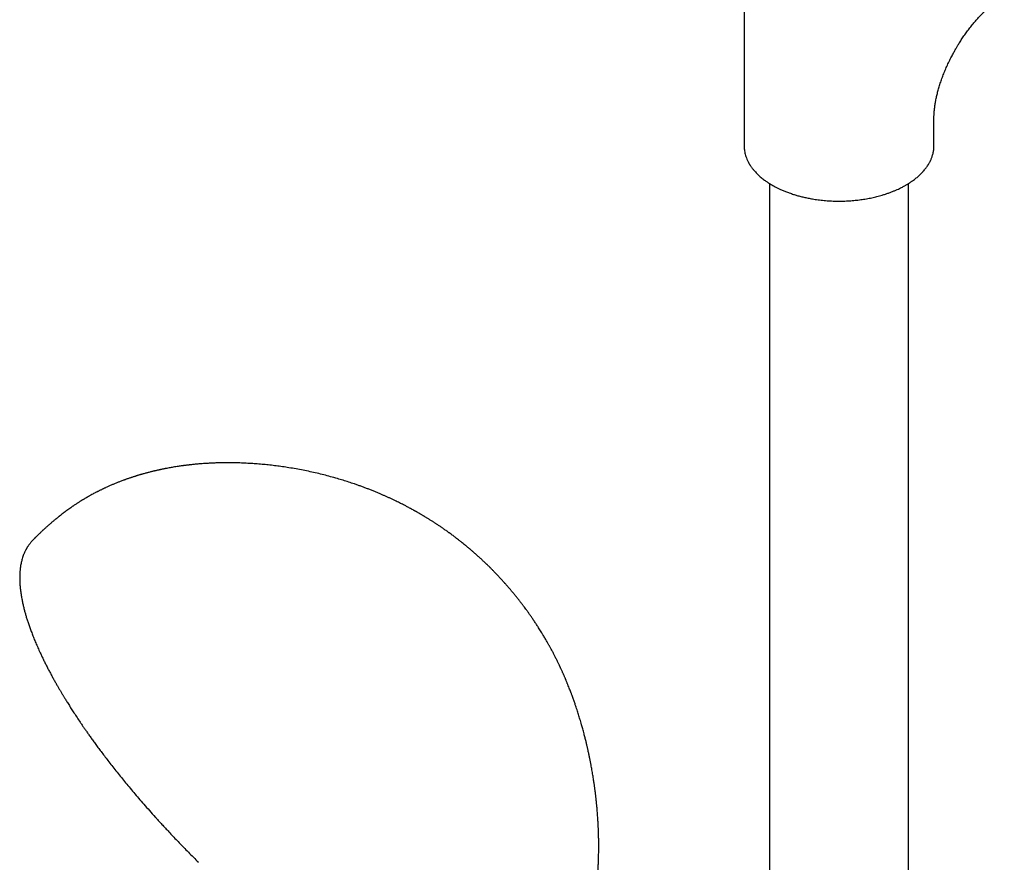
# Model space of a CAD drawing. Header units: millimetres. Extents: x 8 to 1761, y 12 to 2688.
# Tile 9 of 19: x 1467 to 1622, y 938 to 1071. Entities that reach past the tile are written whole.
import ezdxf

# ---------------------------------------------------------------- set-up
doc = ezdxf.new("R2010")
doc.units = ezdxf.units.MM

msp = doc.modelspace()

# ---------------------------------------------------------------- linework, layer by layer
at = {"color": 7, "linetype": 'Continuous', "lineweight": 30}
for p, q in [((1581.11, 1103.36), (1581.11, 1051.53)), ((1611.11, 1051.53), (1611.11, 1055.96)), ((1581.11, 1051.53), (1581.11, 1051.51)), ((1611.11, 1051.5), (1611.11, 1051.53)), ((1585.11, 1045.57), (1585.11, 832.47)), ((1607.11, 832.47), (1607.11, 1045.57)), ((1468.75, 989.2), (1468.73, 989.18))]:
    msp.add_line(p, q, dxfattribs=at)
for points, knots in [([(1614.55, 1066.8), (1614.63, 1066.94), (1614.74, 1067.13), (1614.91, 1067.42), (1615.06, 1067.66), (1615.24, 1067.94), (1615.43, 1068.24), (1615.64, 1068.55), (1615.85, 1068.87), (1616.08, 1069.18), (1616.31, 1069.5), (1616.54, 1069.82), (1616.78, 1070.14), (1617.03, 1070.45), (1617.28, 1070.76), (1617.53, 1071.06), (1617.78, 1071.35), (1618.03, 1071.64), (1618.29, 1071.92), (1618.55, 1072.19), (1618.8, 1072.46), (1619.05, 1072.71), (1619.31, 1072.95), (1619.56, 1073.19), (1619.8, 1073.41), (1620.05, 1073.63), (1620.29, 1073.83), (1620.52, 1074.02), (1620.75, 1074.2), (1620.97, 1074.37), (1621.19, 1074.53), (1621.4, 1074.68), (1621.6, 1074.82), (1621.8, 1074.95), (1621.99, 1075.06), (1622.13, 1075.15), (1622.2, 1075.19), (1622.22, 1075.2)], [0, 0, 0, 0, 0.034813, 0.048974, 0.072474, 0.096881, 0.123059, 0.150369, 0.178548, 0.207382, 0.236719, 0.266442, 0.296462, 0.326707, 0.357121, 0.387655, 0.418272, 0.448936, 0.479621, 0.510301, 0.540954, 0.571563, 0.602112, 0.632586, 0.662975, 0.693268, 0.723457, 0.753537, 0.783503, 0.813354, 0.843088, 0.872709, 0.90222, 0.931627, 0.960939, 0.990166, 1, 1, 1, 1]), ([(1611.11, 1055.96), (1611.11, 1055.97), (1611.11, 1056.05), (1611.11, 1056.22), (1611.12, 1056.46), (1611.13, 1056.71), (1611.16, 1056.99), (1611.18, 1057.27), (1611.22, 1057.56), (1611.26, 1057.86), (1611.31, 1058.17), (1611.36, 1058.48), (1611.42, 1058.79), (1611.49, 1059.12), (1611.56, 1059.45), (1611.64, 1059.78), (1611.73, 1060.13), (1611.83, 1060.48), (1611.94, 1060.84), (1612.05, 1061.21), (1612.17, 1061.58), (1612.3, 1061.95), (1612.44, 1062.33), (1612.58, 1062.71), (1612.73, 1063.09), (1612.89, 1063.48), (1613.06, 1063.86), (1613.23, 1064.25), (1613.41, 1064.63), (1613.59, 1065.01), (1613.78, 1065.38), (1613.96, 1065.72), (1614.11, 1066.02), (1614.26, 1066.29), (1614.4, 1066.54), (1614.5, 1066.71), (1614.55, 1066.8)], [0, 0, 0, 0, 0.005773, 0.037632, 0.069646, 0.101838, 0.134228, 0.166832, 0.199665, 0.229322, 0.262535, 0.292515, 0.322651, 0.352938, 0.383375, 0.413956, 0.444678, 0.475534, 0.506518, 0.53762, 0.568831, 0.600141, 0.631537, 0.663003, 0.694522, 0.726069, 0.757613, 0.789106, 0.820473, 0.851577, 0.882129, 0.911361, 0.9373, 0.956338, 0.977733, 1, 1, 1, 1]), ([(1581.11, 1051.51), (1581.11, 1051.4), (1581.12, 1051.18), (1581.15, 1050.85), (1581.21, 1050.52), (1581.29, 1050.16), (1581.4, 1049.79), (1581.53, 1049.46), (1581.65, 1049.19), (1581.75, 1048.98), (1581.84, 1048.81), (1581.92, 1048.68), (1581.99, 1048.57), (1582.06, 1048.46), (1582.14, 1048.34), (1582.23, 1048.2), (1582.34, 1048.04), (1582.47, 1047.88), (1582.62, 1047.69), (1582.8, 1047.48), (1583.01, 1047.25), (1583.26, 1046.99), (1583.53, 1046.75), (1583.79, 1046.52), (1584.05, 1046.31), (1584.3, 1046.11), (1584.54, 1045.94), (1584.73, 1045.81), (1584.87, 1045.72), (1584.97, 1045.65), (1585.06, 1045.6), (1585.14, 1045.55), (1585.29, 1045.46), (1585.52, 1045.32), (1585.85, 1045.13), (1586.23, 1044.93), (1586.66, 1044.72), (1587.14, 1044.5), (1587.68, 1044.28), (1588.27, 1044.05), (1588.87, 1043.85), (1589.47, 1043.67), (1590.07, 1043.5), (1590.71, 1043.35), (1591.39, 1043.21), (1592.17, 1043.07), (1593.04, 1042.95), (1593.98, 1042.85), (1594.93, 1042.79), (1595.87, 1042.77), (1596.81, 1042.77), (1597.74, 1042.82), (1598.65, 1042.89), (1599.55, 1043), (1600.43, 1043.13), (1601.28, 1043.3), (1602.11, 1043.49), (1602.82, 1043.69), (1603.43, 1043.88), (1603.93, 1044.05), (1604.42, 1044.23), (1604.88, 1044.41), (1605.29, 1044.59), (1605.65, 1044.76), (1605.97, 1044.92), (1606.24, 1045.06), (1606.47, 1045.18), (1606.65, 1045.29), (1606.8, 1045.38), (1606.89, 1045.43), (1606.95, 1045.47), (1606.99, 1045.49), (1607.04, 1045.52), (1607.12, 1045.57), (1607.23, 1045.64), (1607.38, 1045.74), (1607.54, 1045.85), (1607.76, 1046), (1608.02, 1046.2), (1608.37, 1046.47), (1608.75, 1046.8), (1609.15, 1047.18), (1609.52, 1047.58), (1609.81, 1047.95), (1610.02, 1048.25), (1610.17, 1048.47), (1610.29, 1048.67), (1610.39, 1048.84), (1610.47, 1048.99), (1610.54, 1049.12), (1610.61, 1049.27), (1610.68, 1049.45), (1610.77, 1049.66), (1610.85, 1049.91), (1610.93, 1050.17), (1611, 1050.45), (1611.05, 1050.72), (1611.08, 1051), (1611.1, 1051.25), (1611.11, 1051.42), (1611.11, 1051.49)], [0, 0, 0, 0, 0.010659, 0.022437, 0.0347, 0.047679, 0.061377, 0.075778, 0.084836, 0.09256, 0.098949, 0.104005, 0.107942, 0.11207, 0.116609, 0.122148, 0.128197, 0.134755, 0.142087, 0.150546, 0.160132, 0.170845, 0.182682, 0.191691, 0.201256, 0.21071, 0.218728, 0.225275, 0.229387, 0.232591, 0.235027, 0.237454, 0.239984, 0.248861, 0.258819, 0.26982, 0.281819, 0.294817, 0.308812, 0.323805, 0.339796, 0.353307, 0.367457, 0.382245, 0.397671, 0.413735, 0.434339, 0.454809, 0.475124, 0.495284, 0.515289, 0.53514, 0.554836, 0.57438, 0.59377, 0.613007, 0.632092, 0.651024, 0.663563, 0.676034, 0.688437, 0.700546, 0.711609, 0.721564, 0.730414, 0.738156, 0.744791, 0.750318, 0.754737, 0.758049, 0.759289, 0.760252, 0.761601, 0.764044, 0.767575, 0.772195, 0.777725, 0.783322, 0.794201, 0.804925, 0.820886, 0.837043, 0.853727, 0.870939, 0.880455, 0.889119, 0.896913, 0.903837, 0.908668, 0.913582, 0.919232, 0.925618, 0.933767, 0.942868, 0.952898, 0.963078, 0.973019, 0.982719, 0.99218, 1, 1, 1, 1]), ([(1529.75, 993.47), (1529.68, 993.51), (1529.57, 993.58), (1529.41, 993.66), (1529.3, 993.73), (1529.21, 993.78), (1529.13, 993.82), (1529.05, 993.87), (1528.91, 993.95), (1528.69, 994.07), (1528.42, 994.21), (1528.15, 994.36), (1527.9, 994.49), (1527.67, 994.62), (1527.42, 994.74), (1527.15, 994.88), (1526.83, 995.04), (1526.49, 995.21), (1526.13, 995.39), (1525.72, 995.58), (1525.31, 995.78), (1524.89, 995.97), (1524.48, 996.16), (1524.06, 996.34), (1523.61, 996.53), (1523.14, 996.73), (1522.63, 996.94), (1522.12, 997.15), (1521.6, 997.35), (1521.09, 997.54), (1520.59, 997.73), (1520.07, 997.91), (1519.43, 998.13), (1518.66, 998.39), (1517.76, 998.67), (1516.81, 998.96), (1515.8, 999.25), (1514.73, 999.53), (1513.65, 999.79), (1512.56, 1000.04), (1511.45, 1000.26), (1510.34, 1000.47), (1509.25, 1000.66), (1508.2, 1000.82), (1507.19, 1000.95), (1506.2, 1001.07), (1505.21, 1001.17), (1504.22, 1001.26), (1503.4, 1001.32), (1502.73, 1001.35), (1502.22, 1001.38), (1501.7, 1001.4), (1501.19, 1001.42), (1500.66, 1001.43), (1500.11, 1001.44), (1499.51, 1001.44), (1498.99, 1001.44), (1498.52, 1001.43), (1498.11, 1001.42), (1497.7, 1001.41), (1497.31, 1001.39), (1496.95, 1001.38), (1496.61, 1001.36), (1496.27, 1001.34), (1495.91, 1001.32), (1495.54, 1001.29), (1495.17, 1001.26), (1494.84, 1001.24), (1494.54, 1001.21), (1494.26, 1001.18), (1493.96, 1001.15), (1493.7, 1001.12), (1493.49, 1001.1), (1493.36, 1001.08), (1493.23, 1001.07), (1493.09, 1001.05), (1492.93, 1001.03), (1492.77, 1001.01), (1492.63, 1000.99), (1492.51, 1000.98), (1492.31, 1000.95), (1492.05, 1000.91), (1491.7, 1000.86), (1491.34, 1000.81), (1490.96, 1000.75), (1490.6, 1000.68), (1490.26, 1000.62), (1489.98, 1000.57), (1489.76, 1000.53), (1489.61, 1000.5), (1489.45, 1000.47), (1489.27, 1000.43), (1489.09, 1000.4), (1488.94, 1000.36), (1488.82, 1000.34), (1488.7, 1000.31), (1488.55, 1000.28), (1488.37, 1000.24), (1488.18, 1000.19), (1488, 1000.15), (1487.83, 1000.11), (1487.65, 1000.07), (1487.45, 1000.02), (1487.22, 999.96), (1486.99, 999.9), (1486.76, 999.84), (1486.54, 999.78), (1486.31, 999.72), (1486.1, 999.66), (1485.93, 999.61), (1485.77, 999.57), (1485.61, 999.52), (1485.43, 999.47), (1485.27, 999.42), (1485.14, 999.37), (1485.02, 999.34), (1484.88, 999.29), (1484.7, 999.24), (1484.5, 999.17), (1484.32, 999.11), (1484.16, 999.06), (1483.98, 999), (1483.79, 998.93), (1483.59, 998.86), (1483.42, 998.8), (1483.25, 998.74), (1482.98, 998.64), (1482.61, 998.5), (1482.13, 998.31), (1481.68, 998.13), (1481.22, 997.94), (1480.77, 997.74), (1480.4, 997.58), (1480.14, 997.45), (1479.98, 997.38), (1479.83, 997.31), (1479.67, 997.23), (1479.49, 997.14), (1479.31, 997.05), (1479.15, 996.97), (1478.99, 996.89), (1478.84, 996.81), (1478.67, 996.73), (1478.46, 996.62), (1478.22, 996.49), (1478.04, 996.39), (1477.94, 996.34)], [0, 0, 0, 0, 0.0042327, 0.0074922, 0.0097813, 0.0114649, 0.0131768, 0.0149287, 0.0167505, 0.0222599, 0.0283959, 0.033993, 0.0393531, 0.0441775, 0.0485604, 0.0548463, 0.0611411, 0.0680741, 0.0758285, 0.0836587, 0.0930434, 0.1012756, 0.1095139, 0.1177519, 0.1266749, 0.1364578, 0.14623, 0.1571947, 0.1671141, 0.1770287, 0.1869865, 0.1969732, 0.2072614, 0.2246018, 0.2419364, 0.2591694, 0.2796446, 0.2999048, 0.3203361, 0.3409165, 0.3616421, 0.3825089, 0.4035137, 0.4228596, 0.4411075, 0.4595823, 0.4779604, 0.4962342, 0.5142849, 0.5236553, 0.5332923, 0.5429682, 0.5525832, 0.5613608, 0.5723484, 0.5834015, 0.5943484, 0.6016405, 0.6094423, 0.6172752, 0.6245486, 0.6310116, 0.6373051, 0.6435703, 0.6499797, 0.6573473, 0.664056, 0.6706328, 0.6760944, 0.6810388, 0.686423, 0.692779, 0.6957809, 0.6981083, 0.7001599, 0.7028284, 0.7061425, 0.7092928, 0.7118029, 0.7137452, 0.716035, 0.7232242, 0.7284711, 0.7356194, 0.743689, 0.7500201, 0.7556756, 0.7631927, 0.7659344, 0.7685696, 0.7716286, 0.7751192, 0.7786809, 0.7815489, 0.7836982, 0.7856531, 0.7885436, 0.7922604, 0.7959866, 0.7994639, 0.8026851, 0.805633, 0.8096799, 0.8142434, 0.8189003, 0.8232524, 0.8272469, 0.8319299, 0.8361383, 0.8394097, 0.8420896, 0.84526, 0.8489133, 0.8522743, 0.8548262, 0.8566317, 0.8592817, 0.8630239, 0.8672153, 0.8707106, 0.8736281, 0.8769497, 0.8809786, 0.8851212, 0.8885387, 0.8913754, 0.894712, 0.905033, 0.9134683, 0.9233847, 0.9321506, 0.9414208, 0.9507307, 0.9544881, 0.9575378, 0.9603005, 0.9636669, 0.9676054, 0.9714069, 0.9748675, 0.9778845, 0.9810973, 0.9845202, 0.9885709, 0.9937303, 1, 1, 1, 1]), ([(1477.94, 996.34), (1477.87, 996.3), (1477.75, 996.23), (1477.59, 996.14), (1477.48, 996.08), (1477.4, 996.03), (1477.32, 995.99), (1477.25, 995.94), (1477.16, 995.9), (1477.05, 995.83), (1476.92, 995.75), (1476.78, 995.67), (1476.66, 995.6), (1476.56, 995.54), (1476.46, 995.47), (1476.33, 995.4), (1476.2, 995.31), (1476.05, 995.22), (1475.91, 995.13), (1475.75, 995.03), (1475.58, 994.91), (1475.39, 994.79), (1475.21, 994.67), (1475.05, 994.56), (1474.85, 994.42), (1474.59, 994.23), (1474.28, 994.02), (1474, 993.81), (1473.73, 993.61), (1473.49, 993.42), (1473.23, 993.23), (1473.03, 993.07), (1472.87, 992.94), (1472.76, 992.86), (1472.64, 992.76), (1472.52, 992.66), (1472.4, 992.56), (1472.29, 992.47), (1472.16, 992.36), (1472.01, 992.24), (1471.86, 992.11), (1471.71, 991.98), (1471.56, 991.85), (1471.4, 991.72), (1471.24, 991.58), (1471.1, 991.45), (1470.96, 991.32), (1470.81, 991.19), (1470.67, 991.06), (1470.55, 990.95), (1470.45, 990.86), (1470.35, 990.77), (1470.24, 990.67), (1470.11, 990.54), (1469.97, 990.41), (1469.83, 990.28), (1469.7, 990.15), (1469.58, 990.04), (1469.47, 989.93), (1469.36, 989.82), (1469.27, 989.73), (1469.18, 989.65), (1469.09, 989.56), (1468.97, 989.44), (1468.85, 989.31), (1468.76, 989.22), (1468.73, 989.18)], [0, 0, 0, 0, 0.020809, 0.03633, 0.046692, 0.053261, 0.060295, 0.068008, 0.076396, 0.085308, 0.100183, 0.115634, 0.127859, 0.136583, 0.14583, 0.158445, 0.17371, 0.187547, 0.202212, 0.21756, 0.236313, 0.256341, 0.275657, 0.290652, 0.306661, 0.339076, 0.372989, 0.401643, 0.429457, 0.4575, 0.481334, 0.511369, 0.52238, 0.533188, 0.54666, 0.561933, 0.575021, 0.58551, 0.599299, 0.617006, 0.634839, 0.650456, 0.667148, 0.685799, 0.703503, 0.720719, 0.735791, 0.752386, 0.769705, 0.783731, 0.794043, 0.804214, 0.818108, 0.833644, 0.849929, 0.868392, 0.881968, 0.896476, 0.910009, 0.92372, 0.934799, 0.943589, 0.953517, 0.967936, 0.986857, 1, 1, 1, 1]), ([(1552.07, 918.83), (1552.12, 918.89), (1552.21, 919.01), (1552.33, 919.17), (1552.43, 919.32), (1552.52, 919.44), (1552.59, 919.54), (1552.66, 919.64), (1552.74, 919.76), (1552.82, 919.88), (1552.9, 920), (1552.97, 920.1), (1553.03, 920.19), (1553.08, 920.27), (1553.15, 920.38), (1553.25, 920.53), (1553.36, 920.7), (1553.45, 920.85), (1553.54, 920.99), (1553.63, 921.15), (1553.74, 921.32), (1553.84, 921.49), (1553.92, 921.63), (1553.99, 921.76), (1554.06, 921.89), (1554.15, 922.05), (1554.24, 922.22), (1554.32, 922.37), (1554.39, 922.5), (1554.45, 922.61), (1554.5, 922.72), (1554.58, 922.86), (1554.66, 923.04), (1554.75, 923.22), (1554.84, 923.39), (1554.95, 923.63), (1555.11, 923.98), (1555.3, 924.43), (1555.5, 924.91), (1555.68, 925.37), (1555.85, 925.83), (1555.98, 926.21), (1556.09, 926.54), (1556.18, 926.81), (1556.26, 927.06), (1556.33, 927.29), (1556.4, 927.51), (1556.46, 927.73), (1556.53, 927.95), (1556.59, 928.16), (1556.64, 928.36), (1556.71, 928.61), (1556.8, 928.95), (1556.9, 929.36), (1557, 929.79), (1557.09, 930.2), (1557.18, 930.61), (1557.26, 931.03), (1557.34, 931.44), (1557.4, 931.77), (1557.44, 931.98), (1557.46, 932.12), (1557.49, 932.28), (1557.52, 932.43), (1557.54, 932.56), (1557.55, 932.67), (1557.57, 932.78), (1557.59, 932.92), (1557.62, 933.07), (1557.64, 933.22), (1557.66, 933.36), (1557.68, 933.51), (1557.7, 933.7), (1557.73, 933.91), (1557.76, 934.12), (1557.78, 934.33), (1557.82, 934.61), (1557.86, 934.96), (1557.89, 935.34), (1557.93, 935.71), (1557.96, 936.03), (1557.98, 936.35), (1558.01, 936.66), (1558.03, 936.94), (1558.04, 937.2), (1558.06, 937.47), (1558.07, 937.77), (1558.09, 938.08), (1558.1, 938.37), (1558.11, 938.66), (1558.13, 939.03), (1558.14, 939.42), (1558.14, 939.84), (1558.15, 940.21), (1558.15, 940.57), (1558.15, 940.9), (1558.15, 941.24), (1558.15, 941.58), (1558.15, 941.9), (1558.14, 942.2), (1558.13, 942.47), (1558.13, 942.73), (1558.12, 942.99), (1558.11, 943.22), (1558.1, 943.43), (1558.1, 943.59), (1558.09, 943.76), (1558.08, 943.96), (1558.07, 944.17), (1558.06, 944.37), (1558.05, 944.61), (1558.03, 944.91), (1558.01, 945.29), (1557.98, 945.63), (1557.96, 945.94), (1557.94, 946.24), (1557.91, 946.57), (1557.88, 946.92), (1557.85, 947.2), (1557.83, 947.43), (1557.81, 947.6), (1557.8, 947.76), (1557.78, 947.9), (1557.77, 948.04), (1557.75, 948.19), (1557.73, 948.38), (1557.71, 948.59), (1557.68, 948.8), (1557.66, 949.02), (1557.63, 949.26), (1557.6, 949.5), (1557.57, 949.73), (1557.55, 949.92), (1557.52, 950.09), (1557.5, 950.27), (1557.47, 950.46), (1557.44, 950.7), (1557.4, 950.99), (1557.34, 951.34), (1557.28, 951.72), (1557.22, 952.12), (1557.15, 952.53), (1557.08, 952.93), (1557.01, 953.33), (1556.95, 953.68), (1556.89, 953.98), (1556.84, 954.23), (1556.8, 954.44), (1556.76, 954.65), (1556.71, 954.88), (1556.66, 955.14), (1556.6, 955.41), (1556.54, 955.7), (1556.48, 955.95), (1556.44, 956.16), (1556.4, 956.33), (1556.36, 956.51), (1556.31, 956.7), (1556.24, 957.01), (1556.14, 957.44), (1555.99, 958.03), (1555.82, 958.69), (1555.63, 959.38), (1555.42, 960.14), (1555.2, 960.89), (1554.96, 961.67), (1554.72, 962.43), (1554.48, 963.14), (1554.29, 963.69), (1554.16, 964.06), (1554.05, 964.36), (1553.95, 964.64), (1553.86, 964.88), (1553.79, 965.07), (1553.73, 965.23), (1553.65, 965.43), (1553.55, 965.7), (1553.42, 966.04), (1553.29, 966.35), (1553.19, 966.6), (1553.11, 966.79), (1553.03, 966.98), (1552.97, 967.15), (1552.91, 967.28), (1552.85, 967.41), (1552.79, 967.55), (1552.72, 967.72), (1552.63, 967.93), (1552.54, 968.13), (1552.45, 968.34), (1552.36, 968.54), (1552.26, 968.75), (1552.18, 968.93), (1552.11, 969.08), (1552.06, 969.18), (1552.03, 969.26), (1551.99, 969.34), (1551.93, 969.46), (1551.85, 969.63), (1551.75, 969.83), (1551.6, 970.15), (1551.4, 970.54), (1551.17, 971.01), (1550.94, 971.44), (1550.75, 971.81), (1550.59, 972.09), (1550.48, 972.29), (1550.4, 972.44), (1550.32, 972.58), (1550.23, 972.74), (1550.12, 972.94), (1549.99, 973.17), (1549.85, 973.42), (1549.7, 973.67), (1549.55, 973.93), (1549.37, 974.23), (1549.17, 974.56), (1548.95, 974.91), (1548.75, 975.22), (1548.57, 975.51), (1548.41, 975.76), (1548.25, 976), (1548.09, 976.24), (1547.94, 976.46), (1547.8, 976.67), (1547.66, 976.88), (1547.51, 977.09), (1547.37, 977.29), (1547.24, 977.48), (1547.11, 977.67), (1546.96, 977.88), (1546.8, 978.1), (1546.62, 978.35), (1546.4, 978.64), (1546.15, 978.97), (1545.89, 979.31), (1545.63, 979.65), (1545.4, 979.94), (1545.22, 980.17), (1545.09, 980.34), (1544.97, 980.48), (1544.85, 980.63), (1544.73, 980.78), (1544.59, 980.94), (1544.46, 981.1), (1544.33, 981.26), (1544.18, 981.43), (1544.03, 981.61), (1543.87, 981.79), (1543.74, 981.94), (1543.61, 982.09), (1543.48, 982.24), (1543.35, 982.38), (1543.23, 982.52), (1543.1, 982.66), (1542.96, 982.82), (1542.83, 982.96), (1542.73, 983.07), (1542.64, 983.16), (1542.57, 983.25), (1542.48, 983.34), (1542.38, 983.45), (1542.29, 983.55), (1542.21, 983.63), (1542.13, 983.72), (1542, 983.85), (1541.86, 983.99), (1541.71, 984.15), (1541.57, 984.29), (1541.43, 984.44), (1541.29, 984.58), (1541.15, 984.72), (1541.03, 984.84), (1540.93, 984.94), (1540.82, 985.04), (1540.7, 985.16), (1540.58, 985.29), (1540.47, 985.39), (1540.37, 985.48), (1540.28, 985.57), (1540.17, 985.68), (1540.05, 985.79), (1539.93, 985.91), (1539.8, 986.03), (1539.65, 986.17), (1539.47, 986.33), (1539.29, 986.5), (1539.14, 986.64), (1539, 986.76), (1538.87, 986.88), (1538.73, 987), (1538.61, 987.11), (1538.5, 987.21), (1538.37, 987.32), (1538.23, 987.44), (1538.07, 987.58), (1537.92, 987.71), (1537.79, 987.82), (1537.67, 987.92), (1537.55, 988.02), (1537.42, 988.13), (1537.28, 988.24), (1537.16, 988.34), (1537.05, 988.43), (1536.95, 988.51), (1536.84, 988.6), (1536.66, 988.74), (1536.45, 988.91), (1536.21, 989.1), (1535.97, 989.29), (1535.72, 989.49), (1535.47, 989.68), (1535.24, 989.85), (1534.99, 990.04), (1534.75, 990.21), (1534.56, 990.35), (1534.43, 990.44), (1534.31, 990.53), (1534.18, 990.62), (1534, 990.75), (1533.8, 990.89), (1533.6, 991.03), (1533.43, 991.15), (1533.28, 991.25), (1533.12, 991.36), (1532.93, 991.49), (1532.73, 991.62), (1532.54, 991.75), (1532.37, 991.86), (1532.23, 991.95), (1532.08, 992.05), (1531.92, 992.15), (1531.74, 992.27), (1531.54, 992.39), (1531.34, 992.52), (1531.15, 992.63), (1530.97, 992.75), (1530.77, 992.87), (1530.61, 992.96), (1530.47, 993.05), (1530.35, 993.12), (1530.19, 993.21), (1529.99, 993.33), (1529.84, 993.42), (1529.75, 993.47)], [0, 0, 0, 0, 0.00302, 0.005539, 0.007595, 0.009297, 0.010759, 0.012203, 0.013844, 0.015747, 0.017619, 0.019061, 0.020119, 0.021239, 0.02253, 0.024867, 0.027542, 0.029624, 0.031316, 0.03349, 0.036031, 0.038622, 0.040392, 0.041886, 0.043661, 0.045779, 0.048309, 0.050535, 0.052083, 0.05341, 0.054806, 0.056549, 0.059116, 0.061804, 0.063975, 0.065823, 0.071014, 0.077931, 0.083222, 0.089618, 0.09549, 0.100977, 0.104327, 0.107926, 0.111106, 0.113861, 0.11666, 0.119166, 0.122091, 0.124833, 0.127127, 0.129251, 0.13411, 0.139744, 0.144118, 0.149383, 0.154618, 0.158794, 0.164563, 0.169006, 0.170499, 0.172201, 0.174171, 0.176069, 0.177509, 0.178787, 0.180023, 0.181617, 0.183676, 0.185529, 0.186861, 0.188629, 0.19083, 0.193858, 0.195984, 0.198375, 0.201256, 0.205828, 0.211005, 0.214614, 0.218842, 0.222195, 0.225805, 0.229647, 0.231868, 0.235015, 0.238863, 0.24238, 0.245648, 0.248985, 0.252531, 0.258124, 0.262439, 0.267094, 0.270538, 0.274782, 0.278347, 0.28225, 0.286486, 0.289282, 0.292539, 0.295437, 0.298196, 0.301565, 0.303388, 0.30514, 0.307077, 0.309342, 0.311925, 0.314308, 0.316188, 0.319964, 0.324731, 0.329061, 0.331757, 0.335214, 0.339304, 0.343256, 0.347029, 0.349156, 0.351122, 0.352901, 0.354495, 0.355952, 0.357755, 0.359886, 0.362402, 0.364945, 0.367413, 0.369806, 0.373135, 0.375819, 0.377808, 0.379712, 0.381775, 0.383998, 0.386417, 0.390089, 0.394161, 0.398632, 0.403371, 0.408099, 0.412807, 0.417496, 0.422123, 0.425398, 0.428273, 0.430749, 0.433054, 0.435711, 0.43873, 0.442099, 0.445383, 0.448599, 0.451206, 0.453884, 0.456351, 0.45863, 0.460833, 0.467554, 0.474644, 0.482284, 0.492008, 0.500147, 0.510763, 0.520208, 0.529632, 0.539958, 0.547165, 0.550569, 0.554379, 0.558506, 0.561087, 0.563609, 0.565727, 0.567433, 0.571302, 0.57582, 0.580661, 0.583011, 0.585445, 0.587963, 0.590108, 0.591694, 0.593065, 0.594946, 0.597118, 0.599623, 0.602655, 0.604909, 0.607393, 0.610109, 0.612847, 0.61455, 0.615822, 0.616665, 0.61737, 0.619005, 0.621125, 0.62373, 0.626822, 0.633004, 0.638917, 0.644513, 0.649793, 0.653011, 0.6556, 0.657535, 0.659034, 0.661057, 0.663719, 0.666811, 0.670139, 0.673509, 0.676919, 0.680372, 0.685348, 0.690145, 0.694419, 0.698165, 0.701601, 0.704915, 0.7081, 0.711371, 0.713875, 0.716888, 0.719941, 0.722751, 0.725316, 0.727643, 0.730957, 0.733961, 0.737151, 0.741525, 0.746449, 0.751348, 0.756276, 0.761436, 0.76407, 0.766427, 0.768594, 0.770631, 0.772746, 0.77528, 0.777995, 0.779932, 0.782322, 0.785651, 0.788305, 0.790448, 0.79245, 0.795383, 0.797375, 0.798987, 0.801479, 0.804248, 0.806391, 0.808065, 0.809509, 0.810574, 0.812102, 0.814004, 0.815601, 0.816776, 0.818016, 0.819661, 0.822812, 0.825024, 0.827356, 0.82957, 0.832137, 0.834377, 0.836214, 0.837839, 0.839336, 0.841518, 0.843728, 0.845437, 0.846749, 0.848217, 0.849922, 0.851954, 0.854061, 0.855686, 0.85806, 0.861101, 0.864135, 0.866485, 0.868266, 0.870457, 0.872603, 0.874567, 0.876203, 0.877803, 0.880241, 0.882815, 0.885194, 0.887086, 0.888642, 0.890478, 0.892521, 0.894698, 0.896556, 0.897988, 0.899412, 0.900955, 0.90293, 0.907317, 0.910288, 0.91356, 0.917745, 0.921417, 0.92424, 0.927866, 0.932227, 0.934235, 0.935961, 0.937624, 0.939393, 0.941654, 0.944991, 0.947825, 0.950158, 0.952087, 0.954184, 0.956902, 0.959836, 0.962596, 0.964735, 0.966649, 0.96861, 0.970732, 0.973248, 0.976096, 0.978817, 0.981172, 0.983757, 0.986324, 0.988962, 0.990327, 0.991828, 0.993881, 0.996605, 1, 1, 1, 1]), ([(1468.9, 989.35), (1468.88, 989.34), (1468.74, 989.21), (1468.57, 989.02), (1468.38, 988.79), (1468.26, 988.65), (1468.17, 988.52), (1468.08, 988.4), (1468.01, 988.3), (1467.95, 988.21), (1467.91, 988.15), (1467.87, 988.09), (1467.84, 988.03), (1467.8, 987.97), (1467.76, 987.89), (1467.71, 987.8), (1467.65, 987.7), (1467.58, 987.57), (1467.51, 987.42), (1467.44, 987.26), (1467.37, 987.1), (1467.28, 986.88), (1467.18, 986.62), (1467.08, 986.3), (1467, 985.98), (1466.92, 985.67), (1466.86, 985.37), (1466.81, 985.08), (1466.77, 984.8), (1466.75, 984.55), (1466.72, 984.31), (1466.71, 984.08), (1466.7, 983.86), (1466.69, 983.65), (1466.68, 983.44), (1466.68, 983.22), (1466.68, 982.98), (1466.69, 982.72), (1466.7, 982.43), (1466.72, 982.12), (1466.75, 981.77), (1466.79, 981.41), (1466.84, 981.04), (1466.89, 980.68), (1466.95, 980.32), (1467.01, 979.97), (1467.08, 979.64), (1467.14, 979.32), (1467.21, 979.01), (1467.28, 978.71), (1467.36, 978.41), (1467.43, 978.12), (1467.5, 977.85), (1467.58, 977.59), (1467.65, 977.33), (1467.73, 977.05), (1467.85, 976.68), (1468.01, 976.2), (1468.21, 975.59), (1468.45, 974.94), (1468.71, 974.26), (1468.99, 973.54), (1469.3, 972.8), (1469.64, 972.03), (1469.96, 971.34), (1470.25, 970.72), (1470.52, 970.17), (1470.79, 969.62), (1471.08, 969.06), (1471.37, 968.5), (1471.67, 967.95), (1471.95, 967.42), (1472.23, 966.92), (1472.5, 966.45), (1472.75, 966.01), (1472.99, 965.6), (1473.19, 965.26), (1473.35, 964.99), (1473.47, 964.8), (1473.57, 964.63), (1473.66, 964.47), (1473.77, 964.29), (1473.9, 964.07), (1474.06, 963.82), (1474.23, 963.54), (1474.42, 963.24), (1474.63, 962.92), (1474.83, 962.59), (1475.04, 962.27), (1475.34, 961.81), (1475.73, 961.21), (1476.17, 960.56), (1476.53, 960.02), (1476.83, 959.58), (1477.14, 959.14), (1477.46, 958.68), (1477.81, 958.18), (1478.2, 957.65), (1478.61, 957.08), (1479.06, 956.47), (1479.54, 955.82), (1480.07, 955.12), (1480.63, 954.38), (1481.24, 953.6), (1481.89, 952.77), (1482.56, 951.94), (1483.25, 951.09), (1483.96, 950.24), (1484.7, 949.35), (1485.48, 948.44), (1486.31, 947.48), (1487.18, 946.5), (1487.77, 945.83), (1488.08, 945.49)], [0, 0, 0, 0, 0.001995, 0.021483, 0.029034, 0.036082, 0.042387, 0.047948, 0.052766, 0.05684, 0.05974, 0.062094, 0.06435, 0.067118, 0.070401, 0.0742, 0.078514, 0.083854, 0.089818, 0.096341, 0.10288, 0.109312, 0.1212, 0.132704, 0.143825, 0.154562, 0.164916, 0.17475, 0.183432, 0.19154, 0.199077, 0.20604, 0.212719, 0.218916, 0.225249, 0.231718, 0.238627, 0.246256, 0.254448, 0.263333, 0.27291, 0.28318, 0.292935, 0.302823, 0.312261, 0.321244, 0.329773, 0.337847, 0.345468, 0.352635, 0.36027, 0.367313, 0.373763, 0.379778, 0.385983, 0.392445, 0.399163, 0.412146, 0.425991, 0.440697, 0.455815, 0.47151, 0.487486, 0.50374, 0.520274, 0.531251, 0.542348, 0.553565, 0.564902, 0.576334, 0.587355, 0.597763, 0.607557, 0.616737, 0.625304, 0.633258, 0.640594, 0.644952, 0.648668, 0.651742, 0.654474, 0.657859, 0.661978, 0.66683, 0.672089, 0.677991, 0.684085, 0.690144, 0.696166, 0.702152, 0.716119, 0.729884, 0.737983, 0.74601, 0.753966, 0.762237, 0.771339, 0.781275, 0.791538, 0.802561, 0.814344, 0.826886, 0.840189, 0.854252, 0.869074, 0.884657, 0.899297, 0.914549, 0.930414, 0.946892, 0.963982, 0.981685, 1, 1, 1, 1]), ([(1469.17, 989.59), (1469.08, 989.52), (1468.99, 989.44), (1468.9, 989.35), (1468.88, 989.33)], [0, 0, 0, 0, 0.830128, 1, 1, 1, 1]), ([(1488.08, 945.49), (1488.2, 945.36), (1488.48, 945.05), (1488.92, 944.57), (1489.43, 944.02), (1489.98, 943.43), (1490.58, 942.79), (1491.21, 942.11), (1491.89, 941.41), (1492.59, 940.69), (1493.34, 939.92), (1494.12, 939.13), (1494.66, 938.6), (1494.93, 938.33)], [0, 0, 0, 0, 0.056356, 0.125331, 0.200919, 0.28312, 0.371934, 0.46736, 0.56339, 0.665298, 0.773083, 0.886746, 1, 1, 1, 1])]:
    msp.add_open_spline(points, degree=3, knots=knots, dxfattribs=at)

doc.saveas('drawing.dxf')
